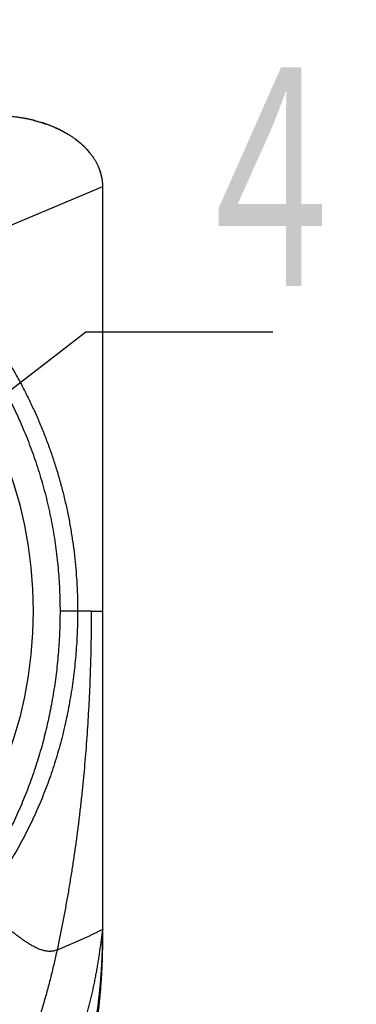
# Model space of a CAD drawing. Header units: millimetres. Extents: x 0 to 840, y 0 to 594.
# Tile 99 of 148: x 309 to 319, y 484 to 512. Entities that reach past the tile are written whole.
import ezdxf

# ---------------------------------------------------------------- set-up
doc = ezdxf.new("R2010")
doc.units = ezdxf.units.MM
doc.header["$LTSCALE"] = 0.36378
doc.layers.add('NoLayerName_001', color=7, linetype='Continuous')
doc.layers.add('NoLayerName_007', color=7, linetype='Continuous')
doc.styles.get("Standard").update_dxf_attribs({"font": 'txt', "bigfont": 'extfont2'})
doc.dimstyles.get("Standard").update_dxf_attribs({"dimtxt": 2.5, "dimasz": 2.5, "dimexe": 1, "dimexo": 1, "dimtad": 1, "dimdec": 3, "dimzin": 0, "dimdsep": 46, "dimtxsty": 'Standard', "dimcen": 2.5, "dimadec": 3, "dimazin": 0, "dimtfac": 0.75, "dimtdec": 3, "dimtmove": 0, "dimatfit": 3, "dimfxl": 1, "dimarcsym": 0})

msp = doc.modelspace()

# ---------------------------------------------------------------- linework, layer by layer
at = {"layer": 'NoLayerName_001', "color": 8, "linetype": 'Continuous', "lineweight": 25}
for p, q in [((306.6619, 504.7177), (311.6597, 506.8018)), ((311.3336, 494.8018), (310.4484, 494.8018)), ((311.6574, 485.5518), (311.6596, 485.5518))]:
    msp.add_line(p, q, dxfattribs=at)
at = {"layer": 'NoLayerName_001', "color": 7, "linetype": 'Continuous', "lineweight": 25}
for p, q in [((311.6596, 485.5518), (311.6596, 485.8018)), ((311.6597, 485.8008), (311.6597, 485.8014))]:
    msp.add_line(p, q, dxfattribs=at)
msp.add_circle((297.6596, 494.8018), 12.025, dxfattribs=at)
for centre, radius, start, end in [((293.8022, 485.8023), 17.8575, 358.98103, 359.19616), ((293.8027, 485.8023), 17.8569, 359.02833, 359.19616), ((293.8382, 485.8019), 17.8214, 359.19588, 359.99961)]:
    msp.add_arc(centre, radius, start, end, dxfattribs=at)
at = {"layer": 'NoLayerName_001', "color": 8, "linetype": 'Continuous', "lineweight": 25}
for points, knots in [([(306.6619, 504.7177), (306.7512, 504.6327), (306.9316, 504.4644), (307.1911, 504.2005), (307.444, 503.93), (307.6889, 503.6519), (307.926, 503.367), (308.155, 503.0756), (308.376, 502.7779), (308.5887, 502.4744), (308.7929, 502.1652), (308.9887, 501.8507), (309.1759, 501.5311), (309.3542, 501.2066), (309.5237, 500.8773), (309.6842, 500.5436), (309.8356, 500.2057), (309.9777, 499.8638), (310.1105, 499.5181), (310.2338, 499.1689), (310.3476, 498.8164), (310.4517, 498.4609), (310.5461, 498.1027), (310.6307, 497.742), (310.7053, 497.3791), (310.7699, 497.0142), (310.8245, 496.6476), (310.8692, 496.2798), (310.9039, 495.911), (310.9285, 495.5415), (310.9443, 495.1717), (310.9452, 494.925), (310.9468, 494.8018)], [0, 0, 0, 0, 0.3698232, 0.7398946, 1.1101881, 1.4806647, 1.8512737, 2.2219538, 2.5926339, 2.9632369, 3.333732, 3.7041374, 4.0744721, 4.4447543, 4.8150015, 5.1852317, 5.5554632, 5.9257127, 6.2959851, 6.6662826, 7.0366078, 7.4069644, 7.777358, 8.1477962, 8.5182889, 8.8888251, 9.2593676, 9.6298727, 10.0002923, 10.3705745, 10.7406644, 11.1105051, 11.1105051, 11.1105051, 11.1105051]), ([(306.3591, 504.4074), (306.4313, 504.3354), (306.5769, 504.1924), (306.788, 503.9708), (306.9948, 503.7451), (307.1963, 503.5147), (307.3928, 503.2799), (307.584, 503.041), (307.7699, 502.7978), (307.9504, 502.5506), (308.1255, 502.2994), (308.295, 502.0443), (308.4589, 501.7854), (308.617, 501.5229), (308.7692, 501.2569), (308.9154, 500.9874), (309.0555, 500.7148), (309.1893, 500.439), (309.3168, 500.1603), (309.4379, 499.8787), (309.5523, 499.5943), (309.6602, 499.3075), (309.7614, 499.0182), (309.8559, 498.7266), (309.9435, 498.4329), (310.0243, 498.1373), (310.0982, 497.8398), (310.165, 497.5406), (310.2248, 497.2399), (310.2776, 496.9378), (310.3232, 496.6345), (310.3619, 496.3304), (310.3935, 496.0254), (310.4181, 495.7199), (310.4354, 495.414), (310.4466, 495.1079), (310.4473, 494.9038), (310.4484, 494.8018)], [0, 0, 0, 0, 0.3059946, 0.6120628, 0.9181697, 1.2242761, 1.5303422, 1.8363727, 2.1424067, 2.4484852, 2.7546497, 3.060922, 3.3672834, 3.6737117, 3.9801867, 4.28669, 4.5932057, 4.8997206, 5.2062242, 5.5127097, 5.8191773, 6.1256322, 6.4320805, 6.7385289, 7.0449849, 7.3514574, 7.6579565, 7.964494, 8.2710813, 8.5777072, 8.8843464, 9.1909706, 9.4975491, 9.8040492, 10.1104363, 10.4166746, 10.7227273, 10.7227273, 10.7227273, 10.7227273]), ([(310.4484, 494.8018), (310.4475, 494.7062), (310.447, 494.515), (310.4378, 494.2283), (310.4237, 493.9417), (310.4037, 493.6554), (310.3781, 493.3696), (310.3467, 493.0842), (310.3097, 492.7996), (310.267, 492.5157), (310.2185, 492.2328), (310.1644, 491.951), (310.1046, 491.6703), (310.039, 491.3909), (309.9677, 491.113), (309.8906, 490.8366), (309.8077, 490.5619), (309.719, 490.289), (309.6245, 490.018), (309.5242, 489.7492), (309.4181, 489.4825), (309.3062, 489.2182), (309.1885, 488.9564), (309.0651, 488.6972), (308.9359, 488.4407), (308.801, 488.1873), (308.6604, 487.9369), (308.5142, 487.6897), (308.3625, 487.446), (308.2051, 487.206), (308.043, 486.9693), (307.9297, 486.8153), (307.8737, 486.7378)], [0, 0, 0, 0, 0.2867267, 0.5735527, 0.8604589, 1.1474267, 1.4344373, 1.7214722, 2.0085134, 2.295544, 2.5825534, 2.8695388, 3.1565001, 3.4434397, 3.7303626, 4.017277, 4.304194, 4.5911244, 4.8780684, 5.1650251, 5.4519961, 5.738986, 6.0260023, 6.3130555, 6.6001586, 6.887302, 7.1744519, 7.4615756, 7.7486426, 8.0356248, 8.3224975, 8.6092387, 8.6092387, 8.6092387, 8.6092387]), ([(310.9468, 494.8018), (310.9459, 494.7029), (310.9453, 494.505), (310.9358, 494.2084), (310.921, 493.9119), (310.9001, 493.6156), (310.8732, 493.3199), (310.8403, 493.0247), (310.8014, 492.7302), (310.7565, 492.4365), (310.7056, 492.1439), (310.6486, 491.8524), (310.5854, 491.5623), (310.516, 491.2735), (310.4404, 490.9864), (310.3585, 490.701), (310.2702, 490.4175), (310.1755, 490.136), (310.0744, 489.8567), (309.967, 489.5799), (309.8531, 489.3055), (309.7329, 489.0339), (309.6062, 488.7652), (309.4732, 488.4995), (309.3338, 488.2371), (309.1881, 487.9782), (309.0361, 487.7228), (308.8781, 487.4711), (308.7141, 487.2234), (308.5441, 486.9798), (308.3691, 486.74), (308.2469, 486.5843), (308.1865, 486.506)], [0, 0, 0, 0, 0.296685, 0.593475, 0.8903496, 1.1872891, 1.4842746, 1.7812885, 2.0783144, 2.3753373, 2.6723446, 2.9693275, 3.2662824, 3.5632105, 3.8601185, 4.1570186, 4.453929, 4.7508672, 5.0478294, 5.3448085, 5.6418017, 5.9388103, 6.2358403, 6.5329026, 6.8300123, 7.1271639, 7.4243271, 7.7214691, 8.0185557, 8.3155527, 8.6124254, 8.9091393, 8.9091393, 8.9091393, 8.9091393]), ([(310.3636, 485.2179), (310.3471, 485.2122), (310.3143, 485.1996), (310.2629, 485.188), (310.2107, 485.1806), (310.158, 485.1782), (310.1054, 485.1804), (310.0532, 485.1869), (310.0016, 485.197), (309.9507, 485.2104), (309.9008, 485.2266), (309.8518, 485.2452), (309.8035, 485.266), (309.7561, 485.2885), (309.7094, 485.3124), (309.6633, 485.3375), (309.6179, 485.3636), (309.573, 485.3907), (309.5287, 485.4186), (309.4848, 485.4472), (309.4413, 485.4764), (309.3981, 485.5062), (309.3554, 485.5364), (309.3129, 485.5671), (309.2707, 485.5982), (309.2289, 485.6297), (309.1872, 485.6615), (309.1458, 485.6936), (309.1046, 485.7259), (309.0635, 485.7585), (309.0227, 485.7913), (308.982, 485.8243), (308.9415, 485.8575), (308.9011, 485.8909), (308.8608, 485.9244), (308.8207, 485.958), (308.7806, 485.9918), (308.7407, 486.0257), (308.7008, 486.0596), (308.6477, 486.1051), (308.6081, 486.1393), (308.5816, 486.1621)], [0, 0, 0, 0, 0.0524696, 0.105114, 0.157826, 0.2104626, 0.2630136, 0.31558, 0.3681697, 0.4207041, 0.4731593, 0.5256114, 0.5780934, 0.6305928, 0.6830629, 0.735491, 0.7878988, 0.8403008, 0.8927032, 0.9451052, 0.9975016, 1.0498938, 1.1022857, 1.1546792, 1.2070745, 1.2594707, 1.3118653, 1.3642563, 1.4166447, 1.469032, 1.5214188, 1.5738056, 1.6261925, 1.6785791, 1.7309651, 1.7833503, 1.8357353, 1.8881202, 1.9405053, 1.9928905, 2.0976613, 2.0976613, 2.0976613, 2.0976613])]:
    msp.add_open_spline(points, degree=3, knots=knots, dxfattribs=at)
at = {"layer": 'NoLayerName_001', "color": 7, "linetype": 'Continuous', "lineweight": 25}
for points, knots in [([(311.4269, 482.7432), (311.4343, 482.7865), (311.4496, 482.8735), (311.4707, 483.005), (311.4909, 483.138), (311.5099, 483.2725), (311.5279, 483.4083), (311.5447, 483.5454), (311.5604, 483.6837), (311.575, 483.8231), (311.5884, 483.9636), (311.6007, 484.105), (311.6119, 484.2472), (311.6219, 484.3902), (311.6307, 484.5339), (311.6384, 484.6782), (311.6449, 484.823), (311.6503, 484.9683), (311.6545, 485.1138), (311.6574, 485.2597), (311.6593, 485.4057), (311.6594, 485.5031), (311.6596, 485.5518)], [0, 0, 0, 0, 0.1318277, 0.2650479, 0.3995991, 0.5354197, 0.6724451, 0.810603, 0.9498192, 1.0900193, 1.2311284, 1.3730715, 1.5157732, 1.6591579, 1.8031499, 1.9476735, 2.0926527, 2.2380115, 2.3836738, 2.5295638, 2.6756055, 2.8217229, 2.8217229, 2.8217229, 2.8217229]), ([(311.61, 485.418), (311.6167, 485.469), (311.6268, 485.5455), (311.6379, 485.6306), (311.6435, 485.6731), (311.6487, 485.7114), (311.6535, 485.7454), (311.6575, 485.7751), (311.6591, 485.7879), (311.6594, 485.7965), (311.6597, 485.8008)], [0, 0, 0, 0, 0.15440472, 0.23161755, 0.25735086, 0.28307838, 0.34741103, 0.36029436, 0.37316866, 0.3860303, 0.3860303, 0.3860303, 0.3860303]), ([(311.3653, 482.6692), (311.3738, 482.7121), (311.3912, 482.7983), (311.4156, 482.9288), (311.4389, 483.061), (311.4612, 483.1949), (311.4823, 483.3304), (311.5023, 483.4675), (311.5211, 483.6061), (311.5388, 483.746), (311.5553, 483.8873), (311.5706, 484.0297), (311.5847, 484.1732), (311.5976, 484.3178), (311.6093, 484.4632), (311.6198, 484.6095), (311.6291, 484.7565), (311.6372, 484.9042), (311.6441, 485.0524), (311.6497, 485.2011), (311.6542, 485.3502), (311.656, 485.4497), (311.6571, 485.4995)], [0, 0, 0, 0, 0.1311076, 0.263837, 0.3981232, 0.5339007, 0.6711037, 0.8096661, 0.9495208, 1.0905929, 1.232803, 1.3760713, 1.5203175, 1.6654611, 1.8114211, 1.9581164, 2.1054658, 2.2533879, 2.401801, 2.5506236, 2.6997741, 2.8491707, 2.8491707, 2.8491707, 2.8491707]), ([(311.3657, 482.6716), (311.3742, 482.7142), (311.3916, 482.7999), (311.4157, 482.9296), (311.439, 483.0611), (311.4611, 483.1942), (311.4821, 483.3289), (311.502, 483.4652), (311.5207, 483.6029), (311.5383, 483.742), (311.5547, 483.8824), (311.57, 484.0239), (311.584, 484.1666), (311.5969, 484.3102), (311.6087, 484.4548), (311.6192, 484.6002), (311.6285, 484.7463), (311.6366, 484.8931), (311.6436, 485.0404), (311.6492, 485.1882), (311.6539, 485.3363), (311.6557, 485.4353), (311.6568, 485.4847)], [0, 0, 0, 0, 0.1303665, 0.2623351, 0.395842, 0.5308228, 0.6672127, 0.8049469, 0.9439595, 1.0841771, 1.2255217, 1.3679148, 1.5112777, 1.6555311, 1.8005955, 1.9463914, 2.0928389, 2.2398579, 2.3873683, 2.53529, 2.6835426, 2.8320461, 2.8320461, 2.8320461, 2.8320461]), ([(311.481, 484.5866), (311.4855, 484.6117), (311.4947, 484.6619), (311.5079, 484.7372), (311.5208, 484.8126), (311.5332, 484.8881), (311.5453, 484.9636), (311.5569, 485.0392), (311.5682, 485.1149), (311.5791, 485.1906), (311.5896, 485.2664), (311.5999, 485.3421), (311.6066, 485.3927), (311.61, 485.418)], [0, 0, 0, 0, 0.07649325, 0.1529868, 0.22948065, 0.30597452, 0.38246813, 0.45896119, 0.53545342, 0.61194508, 0.68843689, 0.76492887, 0.84142045, 0.84142045, 0.84142045, 0.84142045]), ([(310.4944, 481.7926), (310.5086, 481.8138), (310.5373, 481.8559), (310.5785, 481.9204), (310.6186, 481.9856), (310.6574, 482.0516), (310.695, 482.1183), (310.7314, 482.1856), (310.7667, 482.2535), (310.801, 482.322), (310.8341, 482.391), (310.8663, 482.4604), (310.8974, 482.5303), (310.9276, 482.6006), (310.9569, 482.6713), (310.9852, 482.7424), (311.0127, 482.8138), (311.0394, 482.8855), (311.0652, 482.9575), (311.0903, 483.0298), (311.1146, 483.1023), (311.1382, 483.1751), (311.1612, 483.2481), (311.1835, 483.3213), (311.2051, 483.3947), (311.2262, 483.4682), (311.2466, 483.5419), (311.2665, 483.6158), (311.2858, 483.6898), (311.3046, 483.764), (311.3228, 483.8383), (311.3405, 483.9127), (311.3578, 483.9872), (311.3746, 484.0618), (311.391, 484.1366), (311.407, 484.2114), (311.4225, 484.2863), (311.4378, 484.3612), (311.4526, 484.4363), (311.467, 484.5114), (311.4763, 484.5615), (311.481, 484.5866)], [0, 0, 0, 0, 0.0764971, 0.1530118, 0.2295451, 0.3060944, 0.3826531, 0.4592113, 0.535757, 0.6122881, 0.6888106, 0.7653287, 0.841845, 0.9183601, 0.9948732, 1.0713822, 1.1478889, 1.224396, 1.300905, 1.3774163, 1.4539288, 1.5304405, 1.6069486, 1.6834529, 1.7599551, 1.8364562, 1.9129567, 1.9894568, 2.065956, 2.1424534, 2.2189494, 2.295445, 2.371941, 2.4484377, 2.5249349, 2.6014321, 2.6779284, 2.7544236, 2.8309179, 2.9074115, 2.9839048, 2.9839048, 2.9839048, 2.9839048])]:
    msp.add_open_spline(points, degree=3, knots=knots, dxfattribs=at)
at = {"layer": 'NoLayerName_007', "color": 7, "linetype": 'Continuous', "lineweight": 25}
for p, q in [((311.6596, 485.8018), (311.6596, 506.8018)), ((311.6597, 485.8027), (311.6597, 485.8016))]:
    msp.add_line(p, q, dxfattribs=at)
at = {"layer": 'NoLayerName_007', "color": 8, "linetype": 'Continuous', "lineweight": 25}
msp.add_line((311.3336, 494.8018), (311.6598, 494.8018), dxfattribs=at)
at = {"layer": 'NoLayerName_007', "color": 7, "linetype": 'Continuous', "lineweight": 25}
msp.add_lwpolyline([(309.692, 508.6796), (309.5954, 508.702), (309.3343, 508.7504), (309.0649, 508.7833), (308.7877, 508.7999), (308.6597, 508.8018)], dxfattribs=at)
for centre, radius, start, end in [((308.6758, 504.4675), 4.3332, 80.63325, 81.6532), ((308.6834, 504.5135), 4.2866, 79.74791, 80.63309), ((308.6929, 504.5656), 4.2336, 78.71069, 79.74831), ((308.7071, 504.6365), 4.1614, 77.38828, 78.71165), ((308.7237, 504.7111), 4.0849, 76.43193, 77.38726), ((308.7328, 504.749), 4.0459, 76.28635, 76.43065), ((308.739, 504.7744), 4.0198, 75.71329, 76.28682), ((308.8065, 505.0109), 3.7738, 70.99472, 72.46573), ((308.8435, 505.1174), 3.661, 68.5238, 71.0003), ((308.8921, 505.2416), 3.5277, 66.76998, 68.51983), ((308.9467, 505.3682), 3.3898, 64.44747, 66.7742), ((309.012, 505.5051), 3.2382, 62.4826, 64.44504), ((309.0726, 505.6215), 3.1069, 60.8073, 62.48076), ((309.1133, 505.6948), 3.0231, 60.16514, 60.8026), ((309.1599, 505.7754), 2.93, 58.21974, 60.17202), ((309.4032, 506.1333), 2.4969, 50.1849, 53.14005), ((309.4838, 506.2303), 2.3708, 47.87548, 50.17928), ((309.5676, 506.3225), 2.2462, 44.77916, 47.88257), ((309.6551, 506.4096), 2.1227, 42.27369, 44.77323), ((309.7146, 506.4641), 2.042, 40.9206, 42.26613), ((309.7627, 506.5057), 1.9784, 39.0912, 40.92309), ((309.8363, 506.565), 1.8839, 35.9365, 39.10176), ((310.1597, 506.7585), 1.5059, 20.84782, 22.28558), ((310.2017, 506.7741), 1.4611, 15.83305, 20.86521), ((310.2372, 506.7846), 1.4241, 14.82651, 15.81519), ((310.2462, 506.787), 1.4147, 14.11185, 14.82619), ((310.2804, 506.795), 1.3797, 7.54107, 14.13542), ((310.327, 506.8013), 1.3327, 0.01827, 7.93685)]:
    msp.add_arc(centre, radius, start, end, dxfattribs=at)
for points, knots in [([(309.6919, 508.6796), (309.6699, 508.6848), (309.6257, 508.6955), (309.5589, 508.7099), (309.4916, 508.7234), (309.4239, 508.7359), (309.3558, 508.7473), (309.2872, 508.7576), (309.2184, 508.7668), (309.1492, 508.775), (309.0798, 508.7821), (309.0101, 508.7882), (308.9403, 508.7931), (308.8703, 508.797), (308.8001, 508.7997), (308.7299, 508.8015), (308.6831, 508.8016), (308.6597, 508.8018)], [0, 0, 0, 0, 0.068046, 0.1363813, 0.2049865, 0.2738419, 0.3429272, 0.4122222, 0.4817061, 0.5513584, 0.6211581, 0.6910843, 0.7611161, 0.8312324, 0.9014126, 0.9716357, 1.0418813, 1.0418813, 1.0418813, 1.0418813]), ([(309.6919, 508.6796), (309.7093, 508.6752), (309.7442, 508.6667), (309.796, 508.6528), (309.8475, 508.6384), (309.8985, 508.6234), (309.9492, 508.6077), (309.9993, 508.5913), (310.0491, 508.5744), (310.0983, 508.5568), (310.147, 508.5387), (310.1953, 508.5199), (310.243, 508.5005), (310.2901, 508.4806), (310.3367, 508.4601), (310.3827, 508.439), (310.4281, 508.4173), (310.4729, 508.3951), (310.5171, 508.3723), (310.5607, 508.349), (310.6036, 508.3252), (310.6317, 508.3088), (310.6458, 508.3006)], [0, 0, 0, 0, 0.053873, 0.1075414, 0.1609963, 0.2142296, 0.2672339, 0.3200016, 0.3725255, 0.4247982, 0.4768125, 0.5285613, 0.5800376, 0.6312345, 0.6821453, 0.7327635, 0.7830828, 0.833097, 0.8828004, 0.9321873, 0.9812524, 1.0299907, 1.0299907, 1.0299907, 1.0299907]), ([(311.3332, 507.709), (311.3263, 507.7179), (311.3125, 507.7359), (311.291, 507.7623), (311.269, 507.7886), (311.2464, 507.8147), (311.2232, 507.8406), (311.1995, 507.8662), (311.1751, 507.8915), (311.1502, 507.9167), (311.1248, 507.9416), (311.0988, 507.9662), (311.0722, 507.9905), (311.0451, 508.0146), (311.0174, 508.0384), (310.9892, 508.062), (310.9605, 508.0852), (310.9313, 508.1082), (310.9016, 508.1308), (310.8713, 508.1532), (310.8406, 508.1753), (310.8093, 508.197), (310.7776, 508.2184), (310.7453, 508.2395), (310.7126, 508.2603), (310.6794, 508.2807), (310.657, 508.294), (310.6458, 508.3007)], [0, 0, 0, 0, 0.03387332, 0.06795481, 0.10224696, 0.13675206, 0.17147216, 0.2064091, 0.2415645, 0.27693982, 0.31253632, 0.34835509, 0.38439706, 0.420663, 0.45715355, 0.49386919, 0.53081031, 0.56797714, 0.60536984, 0.64298843, 0.68083287, 0.71890301, 0.75719863, 0.79571912, 0.83446288, 0.87342795, 0.9126122, 0.9126122, 0.9126122, 0.9126122]), ([(311.6469, 506.9853), (311.6449, 506.9979), (311.6413, 507.0231), (311.6344, 507.0607), (311.6265, 507.0982), (311.6175, 507.1357), (311.6075, 507.173), (311.5964, 507.2101), (311.5843, 507.2472), (311.5711, 507.284), (311.5569, 507.3207), (311.5417, 507.3572), (311.5254, 507.3935), (311.5081, 507.4296), (311.4898, 507.4655), (311.4704, 507.5011), (311.45, 507.5365), (311.4287, 507.5716), (311.4063, 507.6064), (311.3829, 507.641), (311.3586, 507.6752), (311.3416, 507.6976), (311.3332, 507.7089)], [0, 0, 0, 0, 0.03813013, 0.07635925, 0.11470299, 0.15317664, 0.19179507, 0.23057281, 0.26952403, 0.30866251, 0.34800171, 0.38755473, 0.42733432, 0.46735293, 0.50762269, 0.54815541, 0.58896263, 0.63005558, 0.67144472, 0.7131385, 0.75514441, 0.79746921, 0.79746921, 0.79746921, 0.79746921])]:
    msp.add_open_spline(points, degree=3, knots=knots, dxfattribs=at)
at = {"layer": 'NoLayerName_007', "color": 8, "linetype": 'Continuous', "lineweight": 25}
for points, knots in [([(311.3336, 494.8018), (311.3329, 494.6731), (311.3322, 494.4158), (311.3272, 494.0299), (311.3198, 493.644), (311.3094, 493.2582), (311.2962, 492.8725), (311.2801, 492.4869), (311.2611, 492.1014), (311.2392, 491.7161), (311.2142, 491.331), (311.1861, 490.9461), (311.1549, 490.5614), (311.1205, 490.1769), (311.0828, 489.7927), (311.0418, 489.4088), (310.9975, 489.0252), (310.9499, 488.642), (310.8988, 488.2592), (310.8443, 487.8768), (310.7864, 487.495), (310.725, 487.1138), (310.66, 486.7332), (310.5915, 486.3532), (310.5193, 485.9739), (310.4439, 485.5954), (310.3901, 485.3438), (310.3636, 485.2179)], [0, 0, 0, 0, 0.3859242, 0.7718684, 1.1578241, 1.5437838, 1.9297407, 2.315689, 2.7016237, 3.0875471, 3.4734686, 3.8593992, 4.2453511, 4.6313381, 5.0173752, 5.4034701, 5.7896101, 6.1757803, 6.5619666, 6.9481563, 7.3343373, 7.7204988, 8.1066311, 8.4927255, 8.8787746, 9.2647719, 9.6507123, 9.6507123, 9.6507123, 9.6507123]), ([(311.6597, 485.8017), (311.6455, 485.7948), (311.617, 485.7811), (311.5605, 485.7528), (311.504, 485.7245), (311.4475, 485.6962), (311.405, 485.6752), (311.3625, 485.6542), (311.3199, 485.6335), (311.2771, 485.613), (311.2343, 485.5927), (311.1914, 485.5726), (311.1484, 485.5526), (311.1053, 485.5328), (311.0621, 485.5133), (311.0189, 485.4938), (310.9756, 485.4746), (310.9322, 485.4554), (310.8888, 485.4364), (310.8453, 485.4176), (310.8017, 485.3989), (310.7581, 485.3803), (310.7144, 485.3618), (310.6707, 485.3435), (310.627, 485.3252), (310.5832, 485.3071), (310.5394, 485.2891), (310.4955, 485.2711), (310.4516, 485.2533), (310.4076, 485.2355), (310.3783, 485.2237), (310.3636, 485.2179)], [0, 0, 0, 0, 0.0474, 0.0948028, 0.1896084, 0.2370097, 0.2844099, 0.3318093, 0.3792088, 0.4266092, 0.4740106, 0.5214131, 0.5688168, 0.6162215, 0.6636269, 0.7110328, 0.7584386, 0.8058439, 0.8532483, 0.9006522, 0.9480556, 0.9954588, 1.042862, 1.090265, 1.1376681, 1.1850711, 1.2324741, 1.2798768, 1.3272792, 1.3746812, 1.4220824, 1.4220824, 1.4220824, 1.4220824]), ([(310.3636, 485.2179), (310.3498, 485.1551), (310.3226, 485.0294), (310.2795, 484.8415), (310.2349, 484.6539), (310.1885, 484.4667), (310.1405, 484.2799), (310.0906, 484.0936), (310.039, 483.9078), (309.9854, 483.7225), (309.93, 483.5378), (309.8727, 483.3537), (309.8133, 483.1702), (309.7519, 482.9874), (309.6884, 482.8053), (309.6227, 482.6239), (309.5548, 482.4434), (309.4847, 482.2637), (309.4122, 482.085), (309.3373, 481.9072), (309.2599, 481.7305), (309.1799, 481.555), (309.0971, 481.3808), (309.0116, 481.2079), (308.9232, 481.0364), (308.8319, 480.8665), (308.7374, 480.6982), (308.6399, 480.5318), (308.539, 480.3673), (308.4349, 480.2048), (308.3273, 480.0446), (308.2162, 479.8868), (308.1015, 479.7316), (307.983, 479.5792), (307.8606, 479.4299), (307.7343, 479.2839), (307.6038, 479.1416), (307.4692, 479.0031), (307.3301, 478.869), (307.1872, 478.7388), (307.0876, 478.657), (307.0383, 478.6155)], [0, 0, 0, 0, 0.1928086, 0.3856342, 0.5784713, 0.7713157, 0.9641643, 1.1570153, 1.3498682, 1.5427238, 1.7355823, 1.9284402, 2.121295, 2.3141466, 2.5069968, 2.6998495, 2.8927112, 3.085589, 3.2784779, 3.4713679, 3.6642531, 3.8571329, 4.0500116, 4.2428991, 4.4358097, 4.6287406, 4.8216761, 5.0146079, 5.207536, 5.4004692, 5.5934255, 5.7864261, 5.979452, 6.1724756, 6.3654872, 6.5584968, 6.7515351, 6.9446541, 7.1378679, 7.3311078, 7.5243278, 7.5243278, 7.5243278, 7.5243278])]:
    msp.add_open_spline(points, degree=3, knots=knots, dxfattribs=at)

# ---------------------------------------------------------------- texts
at = {"layer": 'NoLayerName_001', "color": 3, "linetype": 'Continuous', "lineweight": 13, "insert": (313.8058, 503.3251), "char_height": 7, "attachment_point": 7, "line_spacing_factor": 0.771429}
msp.add_mtext('\\A1;\\W0.6667;４', dxfattribs=at)

# ---------------------------------------------------------------- leaders
at = {"layer": 'NoLayerName_001', "color": 3, "linetype": 'Continuous', "lineweight": 13, "annotation_type": 0, "has_hookline": 1, "hookline_direction": 0}
for points, text_width in [([(297.6596, 500.8018), (302.5775, 514.7739), (304.5775, 514.7739)], 6.667), ([(303.366, 496.6559), (311.1808, 502.7001), (313.1808, 502.7001)], 2.6668), ([(301.1863, 489.9477), (312.749, 474.5748), (314.749, 474.5748)], 2.6668)]:
    msp.add_leader(points, dimstyle='Standard', override={"dimtxt": 7, "dimasz": 2, "dimldrblk": 'DOT'}, dxfattribs=dict(at, text_width=text_width))

doc.saveas('drawing.dxf')
